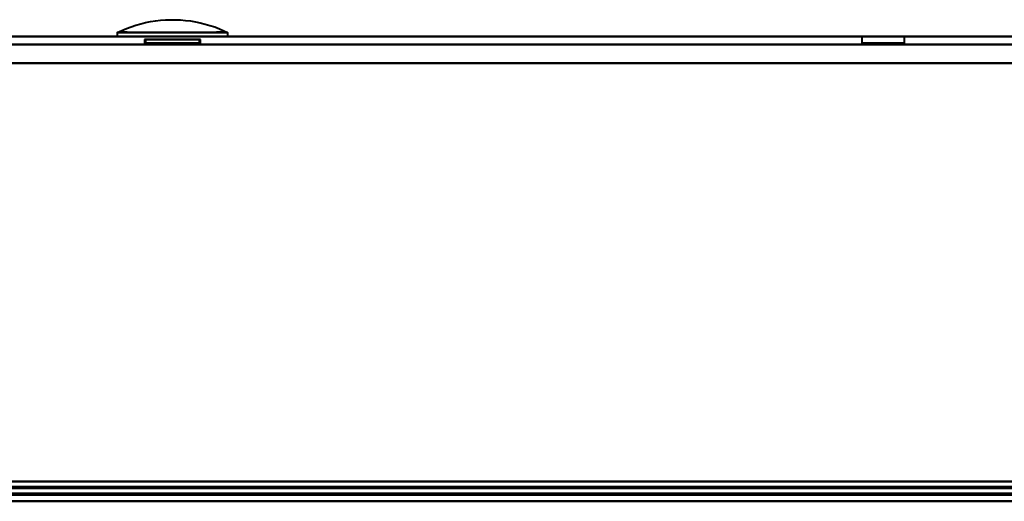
# Model space of a CAD drawing. Header units: millimetres. Extents: x -1352 to 2139, y -120 to 1046.
# Tile 16 of 77: x -530 to -456, y 128 to 165. Entities that reach past the tile are written whole.
import ezdxf

# ---------------------------------------------------------------- set-up
doc = ezdxf.new("R2010")
doc.units = ezdxf.units.MM
doc.layers.add('G-IMPT', color=8, linetype='Continuous', lineweight=40)

# ---------------------------------------------------------------- blocks, each defined once
blk = doc.blocks.new('NEXA 1000 CALQUES_dwg-755156-Avant')
at = {"layer": 'G-IMPT'}
for p, q in [((548.9, 163.372), (-548.9, 163.372)), ((-522.665, 163.672), (-522.665, 163.372)), ((-522.665, 163.672), (-522.665, 163.372)), ((-522.665, 163.672), (-518.5, 163.672)), ((-522.665, 163.672), (-518.5, 163.672)), ((-522.665, 163.372), (-518.5, 163.372)), ((-522.665, 163.372), (-518.5, 163.372)), ((-518.5, 163.372), (-522.665, 163.372)), ((-518.5, 163.372), (-522.665, 163.372)), ((-520.6, 163.144), (-520.6, 162.872)), ((-520.6, 163.144), (-520.6, 162.872)), ((-520.6, 163.144), (-516.4, 163.144)), ((-520.6, 163.144), (-516.4, 163.144)), ((-518.5, 163.144), (-520.6, 163.144)), ((-518.5, 163.144), (-520.6, 163.144)), ((-520.6, 163.144), (-516.4, 163.144)), ((-520.6, 163.144), (-516.4, 163.144)), ((-518.5, 163.144), (-520.6, 163.144)), ((-518.5, 163.144), (-520.6, 163.144)), ((-518.5, 163.672), (-514.335, 163.672)), ((-518.5, 163.672), (-514.335, 163.672)), ((-518.5, 163.372), (-514.335, 163.372)), ((-518.5, 163.372), (-514.335, 163.372)), ((-514.335, 163.372), (-518.5, 163.372)), ((-514.335, 163.372), (-518.5, 163.372)), ((-516.4, 163.144), (-518.5, 163.144)), ((-516.4, 163.144), (-518.5, 163.144)), ((-516.4, 162.872), (-516.4, 163.144)), ((-516.4, 162.872), (-516.4, 163.144)), ((-514.335, 163.372), (-514.335, 163.672)), ((-514.335, 163.372), (-514.335, 163.672)), ((-466.6, 163.372), (-466.6, 162.872)), ((-466.6, 163.372), (-466.6, 162.872)), ((-466.6, 163.372), (-463.4, 163.372)), ((-466.6, 163.372), (-463.4, 163.372)), ((-466.6, 163.372), (-463.4, 163.372)), ((-466.6, 163.372), (-463.4, 163.372)), ((-465, 163.372), (-466.6, 163.372)), ((-465, 163.372), (-466.6, 163.372)), ((-465, 163.372), (-466.6, 163.372)), ((-465, 163.372), (-466.6, 163.372)), ((-463.4, 163.372), (-465, 163.372)), ((-463.4, 163.372), (-465, 163.372)), ((-463.4, 162.872), (-463.4, 163.372)), ((-463.4, 162.872), (-463.4, 163.372)), ((-520.6, 162.872), (-518.5, 162.872)), ((-520.6, 162.872), (-518.5, 162.872)), ((-516.48, 162.872), (-520.52, 162.872)), ((-516.48, 162.872), (-520.52, 162.872)), ((-516.48, 162.872), (-520.52, 162.872)), ((-516.48, 162.872), (-520.52, 162.872)), ((-518.5, 162.872), (-516.4, 162.872)), ((-518.5, 162.872), (-516.4, 162.872)), ((-518.5, 162.872), (-516.4, 162.872)), ((-518.5, 162.872), (-516.4, 162.872)), ((-466.6, 162.872), (-465, 162.872)), ((-466.6, 162.872), (-465, 162.872)), ((-463.4, 162.872), (-466.6, 162.872)), ((-463.4, 162.872), (-466.6, 162.872)), ((-463.4, 162.872), (-466.6, 162.872)), ((-463.4, 162.872), (-466.6, 162.872)), ((-465, 162.872), (-463.4, 162.872)), ((-465, 162.872), (-463.4, 162.872)), ((-465, 162.872), (-463.4, 162.872)), ((-465, 162.872), (-463.4, 162.872)), ((-584.4, 128.372), (-178.6, 128.372)), ((-549.4, 128.372), (549.4, 128.372)), ((-548.9, 128.872), (548.9, 128.872))]:
    blk.add_line(p, q, dxfattribs=at)
at = {"layer": 'G-IMPT', "flags": 128}
for points in [[(-522.653, 163.678), (-522.311, 163.838), (-521.963, 163.983), (-521.61, 164.115), (-521.251, 164.232), (-520.888, 164.335), (-520.522, 164.423), (-520.152, 164.496), (-519.78, 164.555), (-519.405, 164.599), (-519.029, 164.627), (-518.652, 164.641), (-518.275, 164.64), (-517.899, 164.623), (-517.523, 164.592), (-517.149, 164.545), (-516.777, 164.483), (-516.407, 164.407), (-516.042, 164.316), (-515.68, 164.21), (-515.322, 164.091), (-514.97, 163.956), (-514.623, 163.808), (-514.347, 163.678)], [(-522.653, 163.678), (-522.311, 163.838), (-521.963, 163.983), (-521.61, 164.115), (-521.251, 164.232), (-520.888, 164.335), (-520.522, 164.423), (-520.152, 164.496), (-519.78, 164.555), (-519.405, 164.599), (-519.029, 164.627), (-518.652, 164.641), (-518.275, 164.64), (-517.899, 164.623), (-517.523, 164.592), (-517.149, 164.545), (-516.777, 164.483), (-516.407, 164.407), (-516.042, 164.316), (-515.68, 164.21), (-515.322, 164.091), (-514.97, 163.956), (-514.623, 163.808), (-514.347, 163.678)], [(548.9, 163.372), (274.45, 163.372), (0, 163.372), (-274.45, 163.372), (-548.9, 163.372)], [(-548.9, 163.372), (-274.45, 163.372), (0, 163.372), (274.45, 163.372), (548.9, 163.372)], [(548.9, 163.372), (274.45, 163.372), (0, 163.372), (-274.45, 163.372), (-548.9, 163.372)], [(-548.9, 163.372), (-274.45, 163.372), (0, 163.372), (274.45, 163.372), (548.9, 163.372)], [(-520.52, 162.872), (-520.525, 162.94), (-520.539, 163.009), (-520.564, 163.077), (-520.6, 163.144)], [(-520.6, 163.144), (-520.564, 163.077), (-520.539, 163.009), (-520.525, 162.94), (-520.52, 162.872)], [(-520.52, 162.872), (-520.525, 162.94), (-520.539, 163.009), (-520.564, 163.077), (-520.6, 163.144)], [(-520.6, 163.144), (-520.564, 163.077), (-520.539, 163.009), (-520.525, 162.94), (-520.52, 162.872)], [(-516.4, 163.144), (-516.436, 163.077), (-516.461, 163.009), (-516.475, 162.94), (-516.48, 162.872)], [(-516.48, 162.872), (-516.475, 162.94), (-516.461, 163.009), (-516.436, 163.077), (-516.4, 163.144)], [(-516.4, 163.144), (-516.436, 163.077), (-516.461, 163.009), (-516.475, 162.94), (-516.48, 162.872)], [(-516.48, 162.872), (-516.475, 162.94), (-516.461, 163.009), (-516.436, 163.077), (-516.4, 163.144)], [(-548.9, 162.772), (-274.45, 162.772), (0, 162.772), (274.45, 162.772), (548.9, 162.772)], [(548.9, 162.772), (274.45, 162.772), (0, 162.772), (-274.45, 162.772), (-548.9, 162.772)], [(-548.9, 162.772), (-274.45, 162.772), (0, 162.772), (274.45, 162.772), (548.9, 162.772)], [(548.9, 162.772), (274.45, 162.772), (0, 162.772), (-274.45, 162.772), (-548.9, 162.772)], [(-549.4, 161.372), (-274.7, 161.372), (0, 161.372), (274.7, 161.372), (549.4, 161.372)], [(549.4, 161.372), (274.7, 161.372), (0, 161.372), (-274.7, 161.372), (-549.4, 161.372)], [(548.9, 161.372), (274.45, 161.372), (0, 161.372), (-274.45, 161.372), (-548.9, 161.372)], [(-548.9, 161.372), (-274.45, 161.372), (0, 161.372), (274.45, 161.372), (548.9, 161.372)], [(-548.9, 161.372), (-274.45, 161.372), (0, 161.372), (274.45, 161.372), (548.9, 161.372)], [(548.9, 161.372), (274.45, 161.372), (0, 161.372), (-274.45, 161.372), (-548.9, 161.372)], [(548.9, 161.372), (274.45, 161.372), (0, 161.372), (-274.45, 161.372), (-548.9, 161.372)], [(-548.9, 161.372), (-274.45, 161.372), (0, 161.372), (274.45, 161.372), (548.9, 161.372)], [(-548.9, 129.872), (-274.45, 129.872), (0, 129.872), (274.45, 129.872), (548.9, 129.872)], [(548.9, 129.872), (274.45, 129.872), (0, 129.872), (-274.45, 129.872), (-548.9, 129.872)], [(548.9, 129.872), (274.45, 129.872), (0, 129.872), (-274.45, 129.872), (-548.9, 129.872)], [(-548.9, 129.872), (-274.45, 129.872), (0, 129.872), (274.45, 129.872), (548.9, 129.872)], [(-548.9, 129.872), (-274.45, 129.872), (0, 129.872), (274.45, 129.872), (548.9, 129.872)], [(548.9, 129.872), (274.45, 129.872), (0, 129.872), (-274.45, 129.872), (-548.9, 129.872)], [(-548.9, 129.872), (-274.45, 129.872), (0, 129.872), (274.45, 129.872), (548.9, 129.872)], [(548.9, 129.872), (274.45, 129.872), (0, 129.872), (-274.45, 129.872), (-548.9, 129.872)], [(-178.6, 128.972), (-280.05, 128.972), (-381.5, 128.972), (-482.95, 128.972), (-584.4, 128.972)], [(-178.6, 128.972), (-280.05, 128.972), (-381.5, 128.972), (-482.95, 128.972), (-584.4, 128.972)], [(-584.4, 128.972), (-482.95, 128.972), (-381.5, 128.972), (-280.05, 128.972), (-178.6, 128.972)], [(-583.9, 129.472), (-482.7, 129.472), (-381.5, 129.472), (-280.3, 129.472), (-179.1, 129.472)], [(-583.9, 129.472), (-482.7, 129.472), (-381.5, 129.472), (-280.3, 129.472), (-179.1, 129.472)], [(-179.1, 129.472), (-280.3, 129.472), (-381.5, 129.472), (-482.7, 129.472), (-583.9, 129.472)], [(-179.1, 129.372), (-280.3, 129.372), (-381.5, 129.372), (-482.7, 129.372), (-583.9, 129.372)], [(-583.9, 129.372), (-482.7, 129.372), (-381.5, 129.372), (-280.3, 129.372), (-179.1, 129.372)], [(-179.1, 129.372), (-280.3, 129.372), (-381.5, 129.372), (-482.7, 129.372), (-583.9, 129.372)], [(549.4, 128.972), (274.7, 128.972), (0, 128.972), (-274.7, 128.972), (-549.4, 128.972)], [(-549.4, 128.972), (-274.7, 128.972), (0, 128.972), (274.7, 128.972), (549.4, 128.972)], [(549.4, 128.972), (274.7, 128.972), (0, 128.972), (-274.7, 128.972), (-549.4, 128.972)], [(-549.4, 128.972), (-274.7, 128.972), (0, 128.972), (274.7, 128.972), (549.4, 128.972)], [(549.4, 128.972), (274.7, 128.972), (0, 128.972), (-274.7, 128.972), (-549.4, 128.972)], [(-549.4, 128.972), (-274.7, 128.972), (0, 128.972), (274.7, 128.972), (549.4, 128.972)], [(549.4, 128.972), (274.7, 128.972), (0, 128.972), (-274.7, 128.972), (-549.4, 128.972)], [(-549.4, 128.972), (-274.7, 128.972), (0, 128.972), (274.7, 128.972), (549.4, 128.972)], [(-549.4, 128.972), (-274.7, 128.972), (0, 128.972), (274.7, 128.972), (549.4, 128.972)], [(-549, 129.372), (-274.5, 129.372), (0, 129.372), (274.5, 129.372), (549, 129.372)], [(549, 129.372), (274.5, 129.372), (0, 129.372), (-274.5, 129.372), (-549, 129.372)], [(-548.9, 129.472), (-274.45, 129.472), (0, 129.472), (274.45, 129.472), (548.9, 129.472)], [(548.9, 129.472), (274.45, 129.472), (0, 129.472), (-274.45, 129.472), (-548.9, 129.472)], [(-548.9, 129.372), (-274.45, 129.372), (0, 129.372), (274.45, 129.372), (548.9, 129.372)], [(548.9, 129.372), (274.45, 129.372), (0, 129.372), (-274.45, 129.372), (-548.9, 129.372)], [(-584.4, 128.872), (-482.95, 128.872), (-381.5, 128.872), (-280.05, 128.872), (-178.6, 128.872)], [(-584.4, 128.372), (-482.95, 128.372), (-381.5, 128.372), (-280.05, 128.372), (-178.6, 128.372)], [(-178.6, 128.372), (-280.05, 128.372), (-381.5, 128.372), (-482.95, 128.372), (-584.4, 128.372)], [(-584.4, 128.372), (-482.95, 128.372), (-381.5, 128.372), (-280.05, 128.372), (-178.6, 128.372)], [(-178.6, 128.372), (-280.05, 128.372), (-381.5, 128.372), (-482.95, 128.372), (-584.4, 128.372)], [(-179.1, 128.872), (-280.3, 128.872), (-381.5, 128.872), (-482.7, 128.872), (-583.9, 128.872)], [(-179.1, 128.872), (-280.3, 128.872), (-381.5, 128.872), (-482.7, 128.872), (-583.9, 128.872)], [(-583.9, 128.872), (-482.7, 128.872), (-381.5, 128.872), (-280.3, 128.872), (-179.1, 128.872)], [(-583.9, 128.872), (-482.7, 128.872), (-381.5, 128.872), (-280.3, 128.872), (-179.1, 128.872)], [(-583.9, 128.872), (-482.7, 128.872), (-381.5, 128.872), (-280.3, 128.872), (-179.1, 128.872)], [(-179.1, 128.872), (-280.3, 128.872), (-381.5, 128.872), (-482.7, 128.872), (-583.9, 128.872)], [(-549.4, 128.872), (-274.7, 128.872), (0, 128.872), (274.7, 128.872), (549.4, 128.872)], [(549.4, 128.872), (274.7, 128.872), (0, 128.872), (-274.7, 128.872), (-549.4, 128.872)], [(549.4, 128.872), (274.7, 128.872), (0, 128.872), (-274.7, 128.872), (-549.4, 128.872)], [(549.4, 128.372), (274.7, 128.372), (0, 128.372), (-274.7, 128.372), (-549.4, 128.372)], [(-549.4, 128.372), (-274.7, 128.372), (0, 128.372), (274.7, 128.372), (549.4, 128.372)], [(549, 128.872), (274.5, 128.872), (0, 128.872), (-274.5, 128.872), (-549, 128.872)], [(-549, 128.872), (-274.5, 128.872), (0, 128.872), (274.5, 128.872), (549, 128.872)], [(-549, 128.872), (-274.5, 128.872), (0, 128.872), (274.5, 128.872), (549, 128.872)], [(549, 128.872), (274.5, 128.872), (0, 128.872), (-274.5, 128.872), (-549, 128.872)], [(-548.9, 128.872), (-274.45, 128.872), (0, 128.872), (274.45, 128.872), (548.9, 128.872)], [(548.9, 128.872), (274.45, 128.872), (0, 128.872), (-274.45, 128.872), (-548.9, 128.872)], [(548.9, 128.872), (274.45, 128.872), (0, 128.872), (-274.45, 128.872), (-548.9, 128.872)], [(-548.9, 128.872), (-274.45, 128.872), (0, 128.872), (274.45, 128.872), (548.9, 128.872)], [(-548.9, 128.872), (-274.45, 128.872), (0, 128.872), (274.45, 128.872), (548.9, 128.872)], [(548.9, 128.872), (274.45, 128.872), (0, 128.872), (-274.45, 128.872), (-548.9, 128.872)], [(-534.165, 128.372), (-508.441, 128.372), (-482.717, 128.372), (-456.993, 128.372), (-431.27, 128.372)], [(-431.27, 128.372), (-456.993, 128.372), (-482.717, 128.372), (-508.441, 128.372), (-534.165, 128.372)], [(-435.434, 128.372), (-459.076, 128.372), (-482.717, 128.372), (-506.359, 128.372), (-530, 128.372)], [(-530, 128.372), (-506.359, 128.372), (-482.717, 128.372), (-459.076, 128.372), (-435.434, 128.372)], [(-530, 128.372), (-506.359, 128.372), (-482.717, 128.372), (-459.076, 128.372), (-435.434, 128.372)], [(-435.434, 128.372), (-459.076, 128.372), (-482.717, 128.372), (-506.359, 128.372), (-530, 128.372)]]:
    blk.add_lwpolyline(points, dxfattribs=at)
at = {"layer": 'G-IMPT'}
for points in [[(-518.5, 163.672), (-518.82, 163.679), (-519.424, 163.683), (-520.218, 163.676), (-520.784, 163.673), (-521.131, 163.674), (-521.315, 163.676), (-521.576, 163.68), (-521.936, 163.696), (-522.326, 163.705), (-522.543, 163.693), (-522.636, 163.681), (-522.661, 163.677), (-522.636, 163.682), (-522.543, 163.693), (-522.326, 163.705), (-521.937, 163.693), (-521.577, 163.675), (-521.316, 163.671), (-521.131, 163.669), (-520.785, 163.668), (-520.219, 163.671), (-519.425, 163.679), (-518.82, 163.678), (-518.5, 163.672)], [(-518.5, 163.672), (-518.82, 163.679), (-519.424, 163.683), (-520.218, 163.676), (-520.784, 163.673), (-521.131, 163.674), (-521.315, 163.676), (-521.576, 163.68), (-521.936, 163.696), (-522.326, 163.705), (-522.543, 163.693), (-522.636, 163.681), (-522.661, 163.677), (-522.636, 163.682), (-522.543, 163.693), (-522.326, 163.705), (-521.937, 163.693), (-521.577, 163.675), (-521.316, 163.671), (-521.131, 163.669), (-520.785, 163.668), (-520.219, 163.671), (-519.425, 163.679), (-518.82, 163.678), (-518.5, 163.672)], [(-518.5, 163.672), (-518.18, 163.679), (-517.576, 163.683), (-516.782, 163.676), (-516.216, 163.673), (-515.869, 163.674), (-515.685, 163.676), (-515.424, 163.68), (-515.064, 163.696), (-514.674, 163.705), (-514.457, 163.693), (-514.364, 163.681), (-514.339, 163.677), (-514.364, 163.682), (-514.457, 163.693), (-514.674, 163.705), (-515.063, 163.693), (-515.423, 163.675), (-515.684, 163.671), (-515.869, 163.669), (-516.215, 163.668), (-516.781, 163.671), (-517.575, 163.679), (-518.18, 163.678), (-518.5, 163.672)], [(-518.5, 163.672), (-518.18, 163.679), (-517.576, 163.683), (-516.782, 163.676), (-516.216, 163.673), (-515.869, 163.674), (-515.685, 163.676), (-515.424, 163.68), (-515.064, 163.696), (-514.674, 163.705), (-514.457, 163.693), (-514.364, 163.681), (-514.339, 163.677), (-514.364, 163.682), (-514.457, 163.693), (-514.674, 163.705), (-515.063, 163.693), (-515.423, 163.675), (-515.684, 163.671), (-515.869, 163.669), (-516.215, 163.668), (-516.781, 163.671), (-517.575, 163.679), (-518.18, 163.678), (-518.5, 163.672)]]:
    blk.add_open_spline(points, degree=3, knots=[0, 0, 0, 0, 0.0625, 0.125, 0.1875, 0.21875, 0.234375, 0.25, 0.3125, 0.375, 0.4375, 0.46875, 0.5, 0.53125, 0.5625, 0.625, 0.6875, 0.75, 0.765625, 0.78125, 0.8125, 0.875, 0.9375, 1, 1, 1, 1], dxfattribs=at)

msp = doc.modelspace()

# ---------------------------------------------------------------- linework, layer by layer
at = {"color": 94, "lineweight": 30}
for p, q in [((609.6, 128.372), (-609.6, 128.372)), ((-609.6, 128.372), (609.6, 128.372))]:
    msp.add_line(p, q, dxfattribs=at)

# ---------------------------------------------------------------- block references
at = {"layer": 'G-IMPT'}
msp.add_blockref('NEXA 1000 CALQUES_dwg-755156-Avant', (0, 0), dxfattribs=at)

doc.saveas('drawing.dxf')
